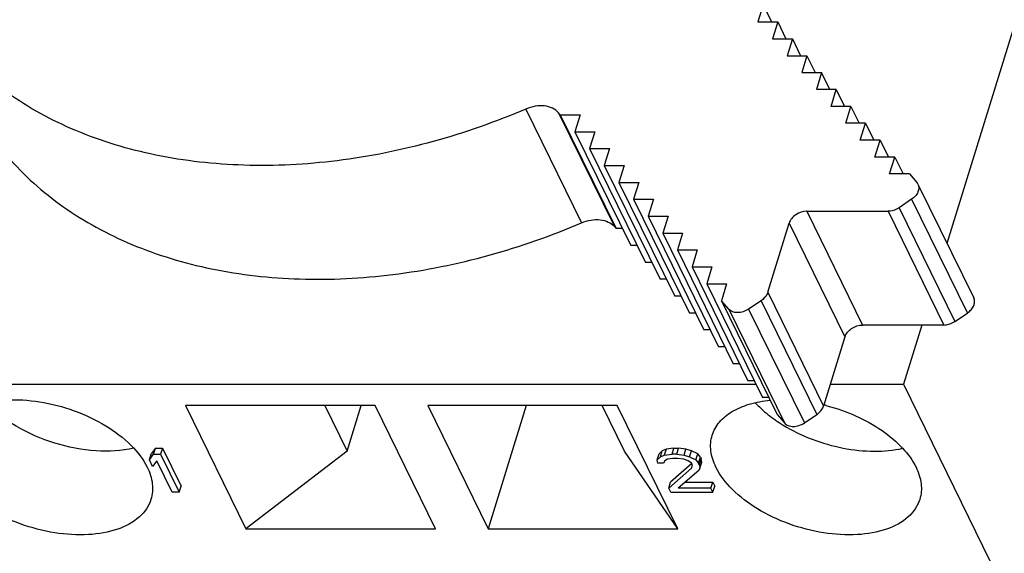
# Model space of a CAD drawing. Header units: millimetres. Extents: x 0 to 594, y 0 to 420.
# Tile 74 of 236: x 295.48 to 304.09, y 54.28 to 58.94. Entities that reach past the tile are written whole.
import ezdxf

# ---------------------------------------------------------------- set-up
doc = ezdxf.new("R2010")
doc.units = ezdxf.units.MM
doc.header["$LTSCALE"] = 32.67
doc.layers.get('0').update_dxf_attribs({"linetype": 'CONTINUOUS'})

msp = doc.modelspace()

# ---------------------------------------------------------------- linework, layer by layer
at = {"color": 7, "linetype": 'CONTINUOUS'}
for p, q in [((305.12896, 61.96705), (303.58924, 56.98451)), ((301.98071, 59.06855), (301.93507, 58.92086)), ((301.98071, 59.06855), (302.05318, 58.92086)), ((301.93507, 58.92086), (302.10873, 58.92086)), ((302.10873, 58.92086), (302.06309, 58.77316)), ((302.10873, 58.92086), (302.18121, 58.77316)), ((302.06309, 58.77316), (302.23675, 58.77316)), ((302.23675, 58.77316), (302.19111, 58.62547)), ((302.23675, 58.77316), (302.30923, 58.62547)), ((302.19111, 58.62547), (302.36477, 58.62547)), ((302.36477, 58.62547), (302.31913, 58.47778)), ((302.36477, 58.62547), (302.43725, 58.47778)), ((302.31913, 58.47778), (302.4928, 58.47778)), ((302.4928, 58.47778), (302.44715, 58.33008)), ((302.56527, 58.33008), (302.4928, 58.47778)), ((302.62082, 58.33008), (302.44715, 58.33008)), ((302.57518, 58.18239), (302.62082, 58.33008)), ((302.62082, 58.33008), (302.6933, 58.18239)), ((300.20777, 58.10845), (300.19226, 58.12635)), ((302.74884, 58.18239), (302.57518, 58.18239)), ((302.7032, 58.03469), (302.74884, 58.18239)), ((302.74884, 58.18239), (302.82132, 58.03469)), ((300.20777, 58.10845), (300.38144, 58.10845)), ((300.20777, 58.10845), (300.69584, 57.11388)), ((300.38144, 58.10845), (300.3358, 57.96076)), ((300.3358, 57.96076), (300.50946, 57.96076)), ((300.3358, 57.96076), (300.82386, 56.96618)), ((300.50946, 57.96076), (300.46382, 57.81307)), ((302.87686, 58.03469), (302.7032, 58.03469)), ((302.83122, 57.887), (302.87686, 58.03469)), ((302.87686, 58.03469), (302.94934, 57.887)), ((303.00489, 57.887), (302.83122, 57.887)), ((302.95924, 57.73931), (303.00489, 57.887)), ((303.00489, 57.887), (303.07736, 57.73931)), ((300.46382, 57.81307), (300.63748, 57.81307)), ((300.46382, 57.81307), (300.95189, 56.81849)), ((300.63748, 57.81307), (300.59184, 57.66537)), ((303.13291, 57.73931), (302.95924, 57.73931)), ((303.08727, 57.59161), (303.13291, 57.73931)), ((303.13291, 57.73931), (303.20539, 57.59161)), ((300.59184, 57.66537), (300.7655, 57.66537)), ((300.59184, 57.66537), (301.07991, 56.6708)), ((300.7655, 57.66537), (300.71986, 57.51768)), ((303.26093, 57.59161), (303.08727, 57.59161)), ((303.26093, 57.59161), (303.32494, 57.51777)), ((300.71986, 57.51768), (300.89353, 57.51768)), ((300.71986, 57.51768), (301.20793, 56.5231)), ((300.89353, 57.51768), (300.84789, 57.36998)), ((303.33497, 57.50266), (303.82304, 56.50808)), ((300.84789, 57.36998), (301.02155, 57.36998)), ((300.84789, 57.36998), (301.33595, 56.37541)), ((301.02155, 57.36998), (300.97591, 57.22229)), ((303.27929, 57.37007), (303.16966, 57.29623)), ((302.36371, 57.26564), (303.07337, 57.26564)), ((300.97591, 57.22229), (301.14957, 57.22229)), ((300.97591, 57.22229), (301.46397, 56.22771)), ((301.14957, 57.22229), (301.10393, 57.0746)), ((300.68033, 57.13177), (300.69584, 57.11388)), ((300.75139, 57.11388), (300.69584, 57.11388)), ((302.02212, 56.55766), (302.20863, 57.1612)), ((301.10393, 57.0746), (301.27759, 57.0746)), ((301.10393, 57.0746), (301.592, 56.08002)), ((301.27759, 57.0746), (301.23195, 56.9269)), ((300.87941, 56.96618), (300.82386, 56.96618)), ((301.23195, 56.9269), (301.40562, 56.9269)), ((301.23195, 56.9269), (301.72002, 55.93233)), ((301.40562, 56.9269), (301.35997, 56.77921)), ((301.00743, 56.81849), (300.95189, 56.81849)), ((301.35997, 56.77921), (301.53364, 56.77921)), ((301.35997, 56.77921), (301.84804, 55.78463)), ((301.53364, 56.77921), (301.488, 56.63151)), ((301.13545, 56.6708), (301.07991, 56.6708)), ((301.488, 56.63151), (301.66166, 56.63151)), ((301.488, 56.63151), (301.97606, 55.63694)), ((301.66166, 56.63151), (301.61602, 56.48382)), ((301.26347, 56.5231), (301.20793, 56.5231)), ((301.68003, 56.40998), (301.61602, 56.48382)), ((301.61602, 56.48382), (302.10409, 55.48924)), ((301.96333, 56.48381), (301.8537, 56.40998)), ((301.3915, 56.37541), (301.33595, 56.37541)), ((303.65773, 56.30166), (303.76736, 56.37549)), ((303.56144, 56.27107), (302.85178, 56.27107)), ((303.36877, 56.27107), (303.20857, 55.75266)), ((301.51952, 56.22771), (301.46397, 56.22771)), ((302.6967, 56.16662), (302.51019, 55.56309)), ((301.64754, 56.08002), (301.592, 56.08002)), ((301.77556, 55.93233), (301.72002, 55.93233)), ((294.30498, 55.75266), (301.91928, 55.75266)), ((301.90359, 55.78463), (301.84804, 55.78463)), ((302.56877, 55.75266), (303.20857, 55.75266)), ((303.20857, 55.75266), (316.02033, 29.64504)), ((302.03161, 55.63694), (301.97606, 55.63694)), ((298.58732, 55.56617), (296.92942, 55.56617)), ((296.92942, 55.56617), (297.45816, 54.48872)), ((298.14779, 55.56617), (298.34338, 55.1676)), ((298.34338, 55.1676), (298.46655, 55.56617)), ((299.11606, 54.48872), (298.58732, 55.56617)), ((300.70575, 55.56617), (299.04785, 55.56617)), ((299.04785, 55.56617), (299.57659, 54.48872)), ((299.90955, 55.56617), (299.57659, 54.48872)), ((300.76885, 55.1676), (300.57325, 55.56617)), ((301.23449, 54.48872), (300.70575, 55.56617)), ((302.10409, 55.48924), (302.16809, 55.4154)), ((302.34177, 55.4154), (302.4514, 55.48923)), ((296.61394, 55.09161), (296.63008, 55.14383)), ((296.61394, 55.09161), (296.65112, 55.14099)), ((296.66726, 55.19321), (296.63008, 55.14383)), ((296.65112, 55.14099), (296.66726, 55.19321)), ((296.65112, 55.14099), (296.71252, 55.14099)), ((296.66726, 55.19321), (296.72866, 55.19321)), ((296.72866, 55.19321), (296.71252, 55.14099)), ((296.71252, 55.14099), (296.87521, 54.80946)), ((296.72866, 55.19321), (296.89135, 54.86168)), ((298.34338, 55.1676), (297.45816, 54.48872)), ((301.23449, 54.48872), (300.76885, 55.1676)), ((301.0555, 55.09161), (301.07164, 55.14383)), ((301.0555, 55.09161), (301.0826, 55.11982)), ((301.09873, 55.17205), (301.07164, 55.14383)), ((301.0826, 55.11982), (301.09873, 55.17205)), ((301.0826, 55.11982), (301.11661, 55.13393)), ((301.13275, 55.18615), (301.09873, 55.17205)), ((301.13275, 55.18615), (301.11661, 55.13393)), ((301.11661, 55.13393), (301.18478, 55.14099)), ((301.20092, 55.19321), (301.13275, 55.18615)), ((301.18478, 55.14099), (301.20092, 55.19321)), ((301.22572, 55.14099), (301.18478, 55.14099)), ((301.20092, 55.19321), (301.24186, 55.19321)), ((301.22572, 55.14099), (301.24186, 55.19321)), ((301.22572, 55.14099), (301.29059, 55.13393)), ((301.30672, 55.18615), (301.24186, 55.19321)), ((301.29059, 55.13393), (301.30672, 55.18615)), ((301.29059, 55.13393), (301.33845, 55.11982)), ((301.35458, 55.17205), (301.30672, 55.18615)), ((301.33845, 55.11982), (301.35458, 55.17205)), ((301.33845, 55.11982), (301.39323, 55.09161)), ((301.40937, 55.14383), (301.35458, 55.17205)), ((301.39323, 55.09161), (301.40937, 55.14383)), ((301.43344, 55.11562), (301.40937, 55.14383)), ((301.41731, 55.06339), (301.43344, 55.11562)), ((301.43344, 55.11562), (301.44037, 55.10151)), ((296.64164, 55.03518), (296.61394, 55.09161)), ((296.67881, 55.08456), (296.64164, 55.03518)), ((296.81381, 54.80946), (296.67881, 55.08456)), ((301.05912, 55.06339), (301.0555, 55.09161)), ((301.11029, 55.06339), (301.05912, 55.06339)), ((301.12037, 55.08456), (301.11029, 55.06339)), ((301.14415, 55.09866), (301.12037, 55.08456)), ((301.19186, 55.10572), (301.14415, 55.09866)), ((301.35748, 55.06019), (301.17233, 54.89695)), ((301.23279, 55.10572), (301.19186, 55.10572)), ((301.28743, 55.09866), (301.23279, 55.10572)), ((301.32505, 55.08456), (301.28743, 55.09866)), ((301.3559, 55.06339), (301.32505, 55.08456)), ((301.36283, 55.04929), (301.3559, 55.06339)), ((301.3562, 55.02107), (301.36283, 55.04929)), ((301.39323, 55.09161), (301.41731, 55.06339)), ((301.42423, 55.04929), (301.41731, 55.06339)), ((301.42423, 55.04929), (301.44037, 55.10151)), ((301.42423, 55.04929), (301.42784, 55.02107)), ((301.42784, 55.02107), (301.44398, 55.07329)), ((301.44398, 55.07329), (301.44037, 55.10151)), ((301.15619, 54.84473), (301.3562, 55.02107)), ((301.41776, 54.99991), (301.23806, 54.84473)), ((301.42784, 55.02107), (301.41776, 54.99991)), ((296.87521, 54.80946), (296.89135, 54.86168)), ((301.15619, 54.84473), (301.17233, 54.89695)), ((301.29853, 54.89695), (301.54075, 54.89695)), ((301.52461, 54.84473), (301.54075, 54.89695)), ((301.54075, 54.89695), (301.55806, 54.86168)), ((301.54192, 54.80946), (301.55806, 54.86168)), ((296.87521, 54.80946), (296.81381, 54.80946)), ((301.1735, 54.80946), (301.15619, 54.84473)), ((301.1735, 54.80946), (301.54192, 54.80946)), ((301.52461, 54.84473), (301.23806, 54.84473)), ((301.54192, 54.80946), (301.52461, 54.84473)), ((297.45816, 54.48872), (299.11606, 54.48872)), ((299.57659, 54.48872), (301.23449, 54.48872))]:
    msp.add_line(p, q, dxfattribs=at)
at = {"color": 9, "linetype": 'CONTINUOUS'}
for p, q in [((299.90551, 58.15932), (300.39358, 57.16474)), ((300.19226, 58.12635), (300.68033, 57.13177)), ((303.27929, 57.37007), (303.76736, 56.37549)), ((302.36371, 57.26564), (302.85178, 56.27107)), ((303.07337, 57.26564), (303.56144, 56.27107)), ((303.16966, 57.29623), (303.65773, 56.30166)), ((302.20863, 57.1612), (302.6967, 56.16662)), ((302.02212, 56.55766), (302.51019, 55.56309)), ((301.68003, 56.40998), (302.16809, 55.4154)), ((301.8537, 56.40998), (302.34177, 55.4154)), ((301.96333, 56.48381), (302.4514, 55.48923))]:
    msp.add_line(p, q, dxfattribs=at)
at = {"color": 7, "linetype": 'CONTINUOUS'}
for centre, radius, start, end in [((303.27138, 57.47135), 0.07087, 26.208935, 40.916258), ((302.11983, 53.98133), 1.63903, 75.173237, 76.142936), ((302.81014, 56.47821), 1.26392, 234.423552, 235.284213), ((302.85228, 56.54003), 1.33873, 235.308376, 238.655833)]:
    msp.add_arc(centre, radius, start, end, dxfattribs=at)
for points, knots in [([(299.90551, 58.15932), (299.38111, 57.9348), (298.55584, 57.70295), (297.45313, 57.64624), (296.68011, 57.73152), (295.97588, 57.94233), (295.3646, 58.27341), (294.86955, 58.71492), (294.62901, 59.07603), (294.53611, 59.26532)], [0, 0, 0, 0, 0.2850353, 0.4209552, 0.5500704, 0.671667, 0.7860393, 0.8946363, 1, 1, 1, 1]), ([(295.02418, 58.27075), (295.11708, 58.08145), (295.35762, 57.72034), (295.85268, 57.27882), (296.46396, 56.94775), (297.16818, 56.73694), (297.9412, 56.65166), (299.04391, 56.70837), (299.86918, 56.94022), (300.39358, 57.16474)], [0, 0, 0, 0, 0.1053646, 0.2139622, 0.3283347, 0.4499309, 0.5790453, 0.7149646, 1, 1, 1, 1]), ([(300.19226, 58.12635), (300.17782, 58.143), (300.1389, 58.17117), (300.06658, 58.18981), (299.98569, 58.18664), (299.93183, 58.17059), (299.90551, 58.15932)], [0, 0, 0, 0, 0.2160058, 0.4554666, 0.7195019, 1, 1, 1, 1]), ([(303.33497, 57.50265), (303.33989, 57.49261), (303.34491, 57.46872), (303.33596, 57.43183), (303.31339, 57.39724), (303.29159, 57.37834), (303.27929, 57.37007)], [0, 0, 0, 0, 0.2156068, 0.4510367, 0.7142304, 1, 1, 1, 1]), ([(302.36371, 57.26564), (302.33004, 57.26564), (302.26467, 57.24419), (302.21792, 57.19126), (302.20863, 57.1612)], [0, 0, 0, 0, 0.5169793, 1, 1, 1, 1]), ([(303.16966, 57.29623), (303.16245, 57.29138), (303.13301, 57.27448), (303.09862, 57.26564), (303.07337, 57.26564)], [0, 0, 0, 0, 0.2561164, 1, 1, 1, 1]), ([(300.39358, 57.16474), (300.4199, 57.17601), (300.47376, 57.19206), (300.55465, 57.19524), (300.62697, 57.17659), (300.66589, 57.14843), (300.68033, 57.13177)], [0, 0, 0, 0, 0.2804983, 0.5445335, 0.7839944, 1, 1, 1, 1]), ([(302.02212, 56.55766), (302.01994, 56.55061), (302.00725, 56.52124), (301.9836, 56.49746), (301.96333, 56.48381)], [0, 0, 0, 0, 0.2319012, 1, 1, 1, 1]), ([(303.76736, 56.37549), (303.77965, 56.38377), (303.80146, 56.40266), (303.82403, 56.43725), (303.83298, 56.47414), (303.82796, 56.49804), (303.82303, 56.50808)], [0, 0, 0, 0, 0.2857698, 0.5489636, 0.7843934, 1, 1, 1, 1]), ([(301.8537, 56.40998), (301.83932, 56.40029), (301.80821, 56.38522), (301.75911, 56.37684), (301.7136, 56.38371), (301.68874, 56.39993), (301.68003, 56.40998)], [0, 0, 0, 0, 0.2778703, 0.5453199, 0.7869222, 1, 1, 1, 1]), ([(302.6967, 56.16662), (302.70599, 56.19669), (302.75274, 56.24961), (302.8181, 56.27107), (302.85178, 56.27107)], [0, 0, 0, 0, 0.483021, 1, 1, 1, 1]), ([(303.56144, 56.27107), (303.56966, 56.27107), (303.60358, 56.27395), (303.63639, 56.28728), (303.65773, 56.30166)], [0, 0, 0, 0, 0.2420398, 1, 1, 1, 1]), ([(294.81243, 55.30793), (294.83054, 55.36654), (294.91189, 55.48231), (295.11309, 55.58454), (295.36976, 55.62719), (295.66054, 55.60866), (295.95706, 55.53164), (296.22978, 55.4035), (296.4513, 55.23765), (296.56007, 55.0988), (296.59509, 55.02745)], [0, 0, 0, 0, 0.0879191, 0.191493, 0.3158255, 0.4569784, 0.6061135, 0.7525171, 0.8860742, 1, 1, 1, 1]), ([(296.47811, 55.19364), (296.37045, 55.16904), (296.13382, 55.15778), (295.78205, 55.22602), (295.45299, 55.36796), (295.26373, 55.51058), (295.18861, 55.59161)], [0, 0, 0, 0, 0.2368906, 0.4999165, 0.7629922, 1, 1, 1, 1]), ([(301.53618, 55.30793), (301.54899, 55.34938), (301.59544, 55.43125), (301.71146, 55.52391), (301.86536, 55.58701), (301.98135, 55.60731), (302.04328, 55.61301)], [0, 0, 0, 0, 0.2084895, 0.4381164, 0.7011839, 1, 1, 1, 1]), ([(301.91236, 55.59161), (301.92405, 55.579), (301.97444, 55.52773), (302.03035, 55.48201), (302.0748, 55.45022)], [0, 0, 0, 0, 0.2393701, 1, 1, 1, 1]), ([(302.4514, 55.48923), (302.45848, 55.49401), (302.48349, 55.51351), (302.50333, 55.54088), (302.51019, 55.56309)], [0, 0, 0, 0, 0.2687814, 1, 1, 1, 1]), ([(302.53925, 55.56579), (302.70977, 55.52066), (302.95011, 55.41627), (303.20001, 55.20876), (303.28882, 55.0886), (303.31884, 55.02745)], [0, 0, 0, 0, 0.5456745, 0.7892491, 1, 1, 1, 1]), ([(302.1559, 55.39667), (302.31587, 55.29915), (302.58433, 55.1985), (302.94514, 55.15947), (303.12095, 55.17515), (303.20186, 55.19364)], [0, 0, 0, 0, 0.5176464, 0.7706935, 1, 1, 1, 1]), ([(302.16809, 55.4154), (302.1768, 55.40535), (302.20167, 55.38913), (302.24718, 55.38226), (302.29628, 55.39064), (302.32738, 55.40572), (302.34177, 55.4154)], [0, 0, 0, 0, 0.213078, 0.4546804, 0.7221299, 1, 1, 1, 1]), ([(301.56882, 55.02745), (301.54661, 55.07271), (301.51552, 55.16559), (301.52276, 55.2645), (301.53618, 55.30793)], [0, 0, 0, 0, 0.5258845, 1, 1, 1, 1]), ([(296.62773, 54.74696), (296.60962, 54.68835), (296.52827, 54.57258), (296.32707, 54.47035), (296.0704, 54.4277), (295.77963, 54.44623), (295.4831, 54.52325), (295.21038, 54.65139), (294.98887, 54.81724), (294.88009, 54.95609), (294.84507, 55.02745)], [0, 0, 0, 0, 0.0879191, 0.191493, 0.3158255, 0.4569784, 0.6061135, 0.7525171, 0.8860742, 1, 1, 1, 1]), ([(296.59509, 55.02745), (296.6173, 54.98218), (296.64839, 54.8893), (296.64115, 54.79039), (296.62773, 54.74696)], [0, 0, 0, 0, 0.5258845, 1, 1, 1, 1]), ([(303.35148, 54.74696), (303.33337, 54.68835), (303.25202, 54.57258), (303.05082, 54.47035), (302.79415, 54.4277), (302.50337, 54.44623), (302.20685, 54.52325), (301.93413, 54.65139), (301.71261, 54.81724), (301.60384, 54.95609), (301.56882, 55.02745)], [0, 0, 0, 0, 0.0879191, 0.191493, 0.3158255, 0.4569784, 0.6061135, 0.7525171, 0.8860742, 1, 1, 1, 1]), ([(303.31884, 55.02745), (303.34105, 54.98218), (303.37214, 54.8893), (303.36489, 54.79039), (303.35148, 54.74696)], [0, 0, 0, 0, 0.5258845, 1, 1, 1, 1])]:
    msp.add_open_spline(points, degree=3, knots=knots, dxfattribs=at)

doc.saveas('drawing.dxf')
